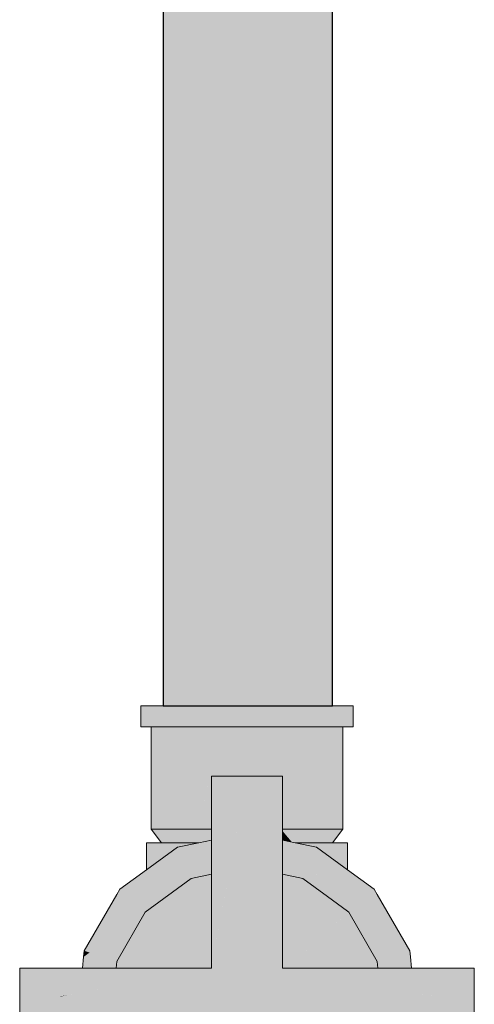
# Model space of a CAD drawing. Header units: millimetres. Extents: x -16331 to -10174, y -4135 to -3584.
# Tile 103 of 256: x -10359.189 to -10358.923, y -4010.392 to -4009.817. Entities that reach past the tile are written whole.
import ezdxf

# ---------------------------------------------------------------- set-up
doc = ezdxf.new("R2010")
doc.units = ezdxf.units.MM
doc.layers.add('AF-Condutos', color=4, linetype='Continuous')
doc.layers.add('AF-Registro', color=253, linetype='Continuous', lineweight=18)

msp = doc.modelspace()

# ---------------------------------------------------------------- hatches: boundary and pattern name
at = {"layer": 'AF-Condutos', "linetype": 'Continuous'}
for points in [[(-10359.09757, -4008.99175), (-10359.10484, -4010.21775), (-10359.09639, -4010.21775), (-10359.0831, -4008.99175), (-10359.09639, -4008.99175), (-10359.09694, -4008.99175)], [(-10359.10484, -4010.21775), (-10359.09757, -4008.99175), (-10359.10484, -4008.99175)], [(-10359.0831, -4008.99175), (-10359.09639, -4010.21775), (-10359.08094, -4010.21775), (-10359.06116, -4010.21775), (-10359.04049, -4010.21775), (-10359.02501, -4008.99175), (-10359.04049, -4008.99175), (-10359.04183, -4008.99175), (-10359.04339, -4008.99175), (-10359.06116, -4008.99175), (-10359.06244, -4008.99175), (-10359.06394, -4008.99175), (-10359.08094, -4008.99175), (-10359.08194, -4008.99175)], [(-10359.02365, -4008.99175), (-10359.02501, -4008.99175), (-10359.04049, -4010.21775), (-10359.02248, -4010.21775)], [(-10359.01105, -4008.99175), (-10359.01197, -4008.99175), (-10359.02248, -4008.99175), (-10359.02322, -4008.99175), (-10359.02365, -4008.99175), (-10359.02248, -4010.21775), (-10359.01026, -4010.21775)], [(-10359.01026, -4010.21775), (-10359.01067, -4008.99175), (-10359.01105, -4008.99175)], [(-10359.00622, -4008.99175), (-10359.00654, -4008.99175), (-10359.01026, -4008.99175), (-10359.01067, -4008.99175), (-10359.01026, -4010.21775), (-10359.00594, -4010.21775)], [(-10359.00594, -4010.21775), (-10359.00607, -4008.99175), (-10359.00622, -4008.99175)], [(-10359.00594, -4010.21775), (-10359.00594, -4008.99175), (-10359.00607, -4008.99175)]]:
    msp.add_hatch(color=151, dxfattribs=at).paths.add_polyline_path(points)
at = {"layer": 'AF-Registro', "linetype": 'Continuous'}
for points in [[(-10359.11794, -4010.23003), (-10359.11582, -4010.23003), (-10359.10963, -4010.21775), (-10359.11582, -4010.21775), (-10359.11794, -4010.21775)], [(-10359.11265, -4010.22375), (-10359.11582, -4010.23003), (-10359.11194, -4010.23003), (-10359.10963, -4010.23003), (-10359.09978, -4010.23003), (-10359.09978, -4010.22375), (-10359.10459, -4010.22375), (-10359.10963, -4010.22375), (-10359.11076, -4010.22375), (-10359.11194, -4010.22375), (-10359.11076, -4010.22375), (-10359.10963, -4010.22375), (-10359.10459, -4010.22375), (-10359.09978, -4010.22375), (-10359.09978, -4010.21775), (-10359.10963, -4010.21775), (-10359.11194, -4010.22232)], [(-10359.01209, -4010.21775), (-10359.01837, -4010.22375), (-10359.01209, -4010.21775), (-10359.02494, -4010.21775), (-10359.03989, -4010.21775), (-10359.05594, -4010.21775), (-10359.03989, -4010.22375), (-10359.03224, -4010.22375), (-10359.02494, -4010.22375), (-10359.03224, -4010.22375), (-10359.03989, -4010.22375), (-10359.05594, -4010.21775), (-10359.07198, -4010.21775), (-10359.08694, -4010.21775), (-10359.09978, -4010.21775), (-10359.09978, -4010.22375), (-10359.09321, -4010.22375), (-10359.08694, -4010.22375), (-10359.07928, -4010.22375), (-10359.07198, -4010.22375), (-10359.06377, -4010.22375), (-10359.05594, -4010.22375), (-10359.0481, -4010.22375), (-10359.05594, -4010.22375), (-10359.06377, -4010.22375), (-10359.07198, -4010.22375), (-10359.07928, -4010.22375), (-10359.08694, -4010.22375), (-10359.09321, -4010.22375), (-10359.09978, -4010.22375), (-10359.09978, -4010.23003), (-10359.08694, -4010.23003), (-10359.07198, -4010.23003), (-10359.05594, -4010.23003), (-10359.03989, -4010.23003), (-10359.02494, -4010.23003), (-10359.01209, -4010.23003), (-10359.01209, -4010.22375)], [(-10358.99605, -4010.21775), (-10358.99994, -4010.21775), (-10359.00224, -4010.21775), (-10359.01209, -4010.21775), (-10359.01209, -4010.22375), (-10359.00705, -4010.22375), (-10359.00224, -4010.22375), (-10359.00106, -4010.22375), (-10358.99994, -4010.22375), (-10359.00106, -4010.22375), (-10359.00224, -4010.22375), (-10359.00705, -4010.22375), (-10359.01209, -4010.22375), (-10359.01209, -4010.23003), (-10359.00224, -4010.23003), (-10358.99994, -4010.22546), (-10358.99907, -4010.22375), (-10358.99994, -4010.22546), (-10359.00224, -4010.23003), (-10358.99994, -4010.23003), (-10358.99795, -4010.22375), (-10358.99994, -4010.23003), (-10358.99605, -4010.23003), (-10358.99605, -4010.22375)], [(-10358.99605, -4010.23003), (-10358.99394, -4010.23003), (-10358.99394, -4010.21775), (-10358.99605, -4010.21775)], [(-10359.11194, -4010.23003), (-10359.11194, -4010.28975), (-10359.11003, -4010.28975), (-10359.10443, -4010.28975), (-10359.1095, -4010.23003), (-10359.11003, -4010.23003), (-10359.11175, -4010.23003)], [(-10359.10443, -4010.28975), (-10359.10443, -4010.23003), (-10359.1095, -4010.23003)], [(-10359.10443, -4010.28975), (-10359.09553, -4010.28975), (-10359.08394, -4010.28975), (-10359.07172, -4010.23003), (-10359.08394, -4010.23003), (-10359.08504, -4010.23003), (-10359.09553, -4010.23003), (-10359.09638, -4010.23003), (-10359.10443, -4010.23003)], [(-10359.07674, -4010.26279), (-10359.07674, -4010.25895), (-10359.07109, -4010.25895), (-10359.07172, -4010.23003), (-10359.07674, -4010.25456), (-10359.07763, -4010.25895), (-10359.08394, -4010.28975), (-10359.07674, -4010.28975)], [(-10359.07109, -4010.25895), (-10359.07043, -4010.25895), (-10359.06367, -4010.25895), (-10359.05665, -4010.25895), (-10359.05594, -4010.25895), (-10359.04917, -4010.25895), (-10359.04216, -4010.25895), (-10359.04282, -4010.23003), (-10359.05594, -4010.23003), (-10359.05732, -4010.23003), (-10359.07043, -4010.23003), (-10359.07172, -4010.23003)], [(-10359.03819, -4010.25895), (-10359.03514, -4010.23003), (-10359.04144, -4010.23003), (-10359.04282, -4010.23003), (-10359.04216, -4010.25895), (-10359.04144, -4010.25895)], [(-10359.03514, -4010.25893), (-10359.03514, -4010.28975), (-10359.02922, -4010.23003), (-10359.03514, -4010.23003), (-10359.04144, -4010.28975)], [(-10359.02794, -4010.28975), (-10359.02794, -4010.25895), (-10359.02794, -4010.23003), (-10359.02922, -4010.23003), (-10359.03209, -4010.25895), (-10359.0286, -4010.25895), (-10359.03209, -4010.25895), (-10359.03514, -4010.28975)], [(-10359.00691, -4010.23003), (-10359.00744, -4010.23003), (-10359.01549, -4010.23003), (-10359.01634, -4010.23003), (-10359.02683, -4010.23003), (-10359.02794, -4010.23003), (-10359.02794, -4010.28975), (-10359.01634, -4010.28975), (-10359.00744, -4010.28975), (-10359.00185, -4010.28975)], [(-10358.99994, -4010.28975), (-10358.99994, -4010.23003), (-10359.00166, -4010.23003), (-10359.00185, -4010.23003), (-10359.00691, -4010.23003), (-10359.00185, -4010.28975)], [(-10359.04658, -4010.49375), (-10359.04955, -4010.48575), (-10359.052, -4010.47916), (-10359.055, -4010.47782), (-10359.052, -4010.47916), (-10359.06423, -4010.44623), (-10359.0449, -4010.47249), (-10359.03514, -4010.48575), (-10359.04312, -4010.4717), (-10359.03514, -4010.48575), (-10359.03514, -4010.46815), (-10359.0576, -4010.44623), (-10359.03514, -4010.46815), (-10359.03514, -4010.44623), (-10359.03514, -4010.41255), (-10358.98042, -4010.41255), (-10358.96937, -4010.41255), (-10358.95985, -4010.41255), (-10358.9554, -4010.41255), (-10358.94304, -4010.41255), (-10358.92314, -4010.41255), (-10358.92314, -4010.39175), (-10358.92415, -4010.39156), (-10358.94115, -4010.39493), (-10358.95501, -4010.39767), (-10358.94107, -4010.39508), (-10358.92455, -4010.39201), (-10358.95565, -4010.41011), (-10358.95648, -4010.4022), (-10358.95711, -4010.39893), (-10358.97713, -4010.40242), (-10358.95711, -4010.39893), (-10358.95648, -4010.4022), (-10358.95565, -4010.41011), (-10358.92455, -4010.39201), (-10358.95501, -4010.39767), (-10358.94115, -4010.39493), (-10358.92415, -4010.39156), (-10358.94123, -4010.39479), (-10358.92415, -4010.39156), (-10358.94537, -4010.38762), (-10358.95492, -4010.39738), (-10358.95603, -4010.39774), (-10358.95692, -4010.39803), (-10358.95616, -4010.39789), (-10358.95686, -4010.39865), (-10358.95616, -4010.39789), (-10358.95692, -4010.39803), (-10358.9769, -4010.40174), (-10358.97683, -4010.40153), (-10358.9769, -4010.40174), (-10358.97622, -4010.4016), (-10358.96157, -4010.39869), (-10358.95695, -4010.39777), (-10358.9616, -4010.39865), (-10358.97624, -4010.40141), (-10358.9616, -4010.39865), (-10358.96469, -4010.39329), (-10358.9616, -4010.39865), (-10358.95695, -4010.39777), (-10358.95792, -4010.38854), (-10358.96473, -4010.39322), (-10358.97627, -4010.40114), (-10358.97637, -4010.40011), (-10358.97627, -4010.40114), (-10358.96473, -4010.39322), (-10358.95792, -4010.38854), (-10358.96598, -4010.39105), (-10358.97427, -4010.39362), (-10358.97697, -4010.39446), (-10358.97427, -4010.39362), (-10358.96598, -4010.39105), (-10358.96677, -4010.38969), (-10358.96746, -4010.38849), (-10358.97067, -4010.38292), (-10358.97327, -4010.39056), (-10358.97067, -4010.38292), (-10358.97078, -4010.3829), (-10358.97833, -4010.3815), (-10358.97784, -4010.38615), (-10358.97723, -4010.39197), (-10358.97784, -4010.38615), (-10358.97833, -4010.3815), (-10358.97067, -4010.38292), (-10358.97318, -4010.37858), (-10358.97067, -4010.38292), (-10358.96746, -4010.38849), (-10358.96677, -4010.38969), (-10358.96598, -4010.39105), (-10358.95792, -4010.38854), (-10358.95695, -4010.39777), (-10358.96157, -4010.39869), (-10358.97622, -4010.40161), (-10358.96147, -4010.39887), (-10358.95692, -4010.39803), (-10358.95603, -4010.39774), (-10358.95588, -4010.39756), (-10358.95603, -4010.39774), (-10358.95492, -4010.39738), (-10358.95447, -4010.396), (-10358.95492, -4010.39738), (-10358.94537, -4010.38762), (-10358.9467, -4010.38738), (-10358.95138, -4010.38651), (-10358.95827, -4010.38523), (-10358.94537, -4010.38762), (-10358.93706, -4010.38139), (-10358.94128, -4010.37832), (-10358.94894, -4010.38144), (-10358.94128, -4010.37832), (-10358.93706, -4010.38139), (-10358.92314, -4010.37095), (-10358.95143, -4010.37095), (-10358.955, -4010.37095), (-10358.95977, -4010.37095), (-10358.97759, -4010.37095), (-10358.97944, -4010.37095), (-10359.03514, -4010.37095), (-10359.03514, -4010.3292), (-10359.04174, -4010.31477), (-10359.03514, -4010.3292), (-10359.03514, -4010.31617), (-10359.04134, -4010.31485), (-10359.03514, -4010.31617), (-10359.03514, -4010.31014), (-10359.04715, -4010.30141), (-10359.03514, -4010.31014), (-10359.03514, -4010.29775), (-10359.03514, -4010.29617), (-10359.03514, -4010.28975), (-10359.04016, -4010.28231), (-10359.04549, -4010.27843), (-10359.03943, -4010.28975), (-10359.03609, -4010.29597), (-10359.0401, -4010.29512), (-10359.03609, -4010.29597), (-10359.03943, -4010.28975), (-10359.04549, -4010.27843), (-10359.04016, -4010.28231), (-10359.03514, -4010.28975), (-10359.03514, -4010.28596), (-10359.03514, -4010.25895), (-10359.05594, -4010.25895), (-10359.05338, -4010.2727), (-10359.05399, -4010.26943), (-10359.05594, -4010.27084), (-10359.05399, -4010.26943), (-10359.05594, -4010.25895), (-10359.05788, -4010.26943), (-10359.05705, -4010.27165), (-10359.05788, -4010.26943), (-10359.05849, -4010.2727), (-10359.05594, -4010.25895), (-10359.07674, -4010.25895), (-10359.07674, -4010.28595), (-10359.06919, -4010.28047), (-10359.06698, -4010.27887), (-10359.06919, -4010.28047), (-10359.07674, -4010.28595), (-10359.07674, -4010.28975), (-10359.07674, -4010.29617), (-10359.06872, -4010.29447), (-10359.0646, -4010.29359), (-10359.06595, -4010.28975), (-10359.0646, -4010.29359), (-10359.06872, -4010.29447), (-10359.07674, -4010.29617), (-10359.07674, -4010.29775), (-10359.07674, -4010.31014), (-10359.07674, -4010.31617), (-10359.07674, -4010.37095), (-10359.06615, -4010.31392), (-10359.06368, -4010.30065), (-10359.06314, -4010.29775), (-10359.06228, -4010.2931), (-10359.06166, -4010.28975), (-10359.05008, -4010.2905), (-10359.05022, -4010.28975), (-10359.0496, -4010.2931), (-10359.04873, -4010.29775), (-10359.04819, -4010.30065), (-10359.04573, -4010.31392), (-10359.0465, -4010.30974), (-10359.04733, -4010.30992), (-10359.0465, -4010.30974), (-10359.04819, -4010.30065), (-10359.04873, -4010.29775), (-10359.05219, -4010.29775), (-10359.04852, -4010.31017), (-10359.05219, -4010.29775), (-10359.04873, -4010.29775), (-10359.0496, -4010.2931), (-10359.05003, -4010.29074), (-10359.05008, -4010.2905), (-10359.05509, -4010.29157), (-10359.05227, -4010.29236), (-10359.05509, -4010.29157), (-10359.05594, -4010.29175), (-10359.05245, -4010.29249), (-10359.05278, -4010.29273), (-10359.05465, -4010.29409), (-10359.05494, -4010.2943), (-10359.05465, -4010.29409), (-10359.05278, -4010.29273), (-10359.05245, -4010.29249), (-10359.05594, -4010.29175), (-10359.05779, -4010.29214), (-10359.05855, -4010.2923), (-10359.05584, -4010.29496), (-10359.05855, -4010.2923), (-10359.05779, -4010.29214), (-10359.05594, -4010.29175), (-10359.05509, -4010.29157), (-10359.05972, -4010.29094), (-10359.05509, -4010.29157), (-10359.05008, -4010.2905), (-10359.06166, -4010.28975), (-10359.0618, -4010.2905), (-10359.05943, -4010.29249), (-10359.05594, -4010.29503), (-10359.05529, -4010.2955), (-10359.05594, -4010.29503), (-10359.05617, -4010.29519), (-10359.05743, -4010.29611), (-10359.05969, -4010.29775), (-10359.05743, -4010.29611), (-10359.05617, -4010.29519), (-10359.05594, -4010.29503), (-10359.05943, -4010.29249), (-10359.0618, -4010.2905), (-10359.06184, -4010.29074), (-10359.06228, -4010.2931), (-10359.06314, -4010.29775), (-10359.06204, -4010.29946), (-10359.06314, -4010.29775), (-10359.06368, -4010.30065), (-10359.05434, -4010.31141), (-10359.05055, -4010.3106), (-10359.05434, -4010.31141), (-10359.04752, -4010.31354), (-10359.04289, -4010.3292), (-10359.04752, -4010.31354), (-10359.05434, -4010.31141), (-10359.05448, -4010.31144), (-10359.05384, -4010.3122), (-10359.05448, -4010.31144), (-10359.05564, -4010.31169), (-10359.05554, -4010.31183), (-10359.05564, -4010.31169), (-10359.05594, -4010.31175), (-10359.06165, -4010.31296), (-10359.05594, -4010.31175), (-10359.05564, -4010.31169), (-10359.05448, -4010.31144), (-10359.05434, -4010.31141), (-10359.06368, -4010.30065), (-10359.06537, -4010.30974), (-10359.06615, -4010.31392), (-10359.06898, -4010.3292), (-10359.07674, -4010.37095), (-10359.13243, -4010.37095), (-10359.13429, -4010.37095), (-10359.13547, -4010.373), (-10359.13429, -4010.37095), (-10359.1521, -4010.37095), (-10359.15688, -4010.37095), (-10359.1592, -4010.37498), (-10359.15688, -4010.37095), (-10359.16044, -4010.37095), (-10359.18874, -4010.37095), (-10359.18874, -4010.39151), (-10359.18874, -4010.39175), (-10359.1665, -4010.38762), (-10359.1536, -4010.38523), (-10359.15364, -4010.3856), (-10359.1412, -4010.38292), (-10359.13354, -4010.3815), (-10359.14109, -4010.3829), (-10359.1414, -4010.38327), (-10359.14184, -4010.38403), (-10359.141, -4010.38319), (-10359.13357, -4010.38178), (-10359.13446, -4010.3902), (-10359.13454, -4010.39096), (-10359.13446, -4010.3902), (-10359.13357, -4010.38178), (-10359.141, -4010.38319), (-10359.14801, -4010.39472), (-10359.1383, -4010.39148), (-10359.13807, -4010.39218), (-10359.1383, -4010.39148), (-10359.14844, -4010.39547), (-10359.14866, -4010.39585), (-10359.15021, -4010.39853), (-10359.1355, -4010.40011), (-10359.15021, -4010.39853), (-10359.14866, -4010.39585), (-10359.14844, -4010.39547), (-10359.15495, -4010.39803), (-10359.15041, -4010.39887), (-10359.13566, -4010.40161), (-10359.13497, -4010.40174), (-10359.15495, -4010.39803), (-10359.14844, -4010.39547), (-10359.1383, -4010.39148), (-10359.14801, -4010.39472), (-10359.141, -4010.38319), (-10359.14184, -4010.38403), (-10359.1414, -4010.38327), (-10359.15484, -4010.397), (-10359.1414, -4010.38327), (-10359.1412, -4010.38293), (-10359.15364, -4010.3856), (-10359.1536, -4010.38523), (-10359.16049, -4010.38651), (-10359.16494, -4010.38764), (-10359.16485, -4010.38773), (-10359.16037, -4010.38688), (-10359.15664, -4010.39685), (-10359.15613, -4010.39743), (-10359.15572, -4010.39788), (-10359.15502, -4010.39866), (-10359.15572, -4010.39788), (-10359.15613, -4010.39743), (-10359.15664, -4010.39685), (-10359.16037, -4010.38688), (-10359.16485, -4010.38773), (-10359.16345, -4010.3893), (-10359.1574, -4010.39601), (-10359.16345, -4010.3893), (-10359.16485, -4010.38773), (-10359.16494, -4010.38764), (-10359.16678, -4010.3881), (-10359.16494, -4010.38764), (-10359.16511, -4010.38745), (-10359.16049, -4010.38651), (-10359.16518, -4010.38738), (-10359.1665, -4010.38762), (-10359.18773, -4010.39156), (-10359.18732, -4010.39201), (-10359.16658, -4010.38776), (-10359.18732, -4010.39201), (-10359.17081, -4010.39508), (-10359.15686, -4010.39767), (-10359.18732, -4010.39201), (-10359.18773, -4010.39156), (-10359.18874, -4010.39175), (-10359.18874, -4010.41255), (-10359.16883, -4010.41255), (-10359.15539, -4010.4022), (-10359.15135, -4010.40273), (-10359.15539, -4010.4022), (-10359.16883, -4010.41255), (-10359.15648, -4010.41255), (-10359.15203, -4010.41255), (-10359.14251, -4010.41255), (-10359.1339, -4010.40503), (-10359.14251, -4010.41255), (-10359.13146, -4010.41255), (-10359.07674, -4010.41255), (-10359.07674, -4010.44623), (-10359.07674, -4010.46815), (-10359.07674, -4010.48575)], [(-10359.11194, -4010.28975), (-10359.10594, -4010.29775), (-10359.10228, -4010.29775), (-10359.09861, -4010.29775), (-10359.09495, -4010.29775), (-10359.09129, -4010.29775), (-10359.08415, -4010.29775), (-10359.08259, -4010.29741), (-10359.08208, -4010.29731), (-10359.07674, -4010.29617), (-10359.07674, -4010.29094), (-10359.07674, -4010.28975), (-10359.08563, -4010.28975), (-10359.09553, -4010.28975), (-10359.10061, -4010.28975), (-10359.10568, -4010.28975)], [(-10359.00404, -4010.28975), (-10359.00814, -4010.28975), (-10359.01224, -4010.28975), (-10359.01634, -4010.28975), (-10359.02624, -4010.28975), (-10359.03514, -4010.28975), (-10359.03514, -4010.29087), (-10359.03514, -4010.29094), (-10359.02979, -4010.29731), (-10359.02929, -4010.29741), (-10359.02772, -4010.29775), (-10359.02058, -4010.29775), (-10359.01692, -4010.29775), (-10359.01326, -4010.29775), (-10359.00873, -4010.29775), (-10359.00594, -4010.29775), (-10358.99994, -4010.28975)], [(-10359.02979, -4010.29731), (-10359.03514, -4010.29094), (-10359.03514, -4010.29617)], [(-10359.13202, -4010.36703), (-10359.11539, -4010.33822), (-10359.11473, -4010.33881), (-10359.11473, -4010.33708), (-10359.11473, -4010.33774), (-10359.11396, -4010.33718), (-10359.10751, -4010.3325), (-10359.08848, -4010.31867), (-10359.09528, -4010.30339), (-10359.11026, -4010.32934), (-10359.11188, -4010.32364), (-10359.11473, -4010.32425), (-10359.12755, -4010.32697), (-10359.12782, -4010.32703), (-10359.12755, -4010.32697), (-10359.11473, -4010.32425), (-10359.11188, -4010.32364), (-10359.11026, -4010.32934), (-10359.10628, -4010.32245), (-10359.09528, -4010.30339), (-10359.09661, -4010.30039), (-10359.10709, -4010.32262), (-10359.10761, -4010.32273), (-10359.10709, -4010.32262), (-10359.09777, -4010.30286), (-10359.09661, -4010.30039), (-10359.0995, -4010.30249), (-10359.11473, -4010.31356), (-10359.13025, -4010.32484), (-10359.13203, -4010.32792), (-10359.15104, -4010.36085)], [(-10359.11473, -4010.30425), (-10359.11473, -4010.31356), (-10359.09661, -4010.30039), (-10359.08416, -4010.29775), (-10359.09297, -4010.29775), (-10359.11473, -4010.29775)], [(-10359.07674, -4010.31617), (-10359.07674, -4010.31063), (-10359.07674, -4010.3095), (-10359.07674, -4010.30733), (-10359.07674, -4010.30602), (-10359.07674, -4010.30143), (-10359.07674, -4010.29775), (-10359.07674, -4010.29617), (-10359.08415, -4010.29775), (-10359.08159, -4010.3063), (-10359.08415, -4010.29775), (-10359.09661, -4010.30039), (-10359.09528, -4010.30339), (-10359.09416, -4010.30363), (-10359.09528, -4010.30339), (-10359.08388, -4010.31769), (-10359.08352, -4010.31761), (-10359.07851, -4010.31655)], [(-10358.96074, -4010.36419), (-10358.96083, -4010.36085), (-10358.97984, -4010.32793), (-10358.98162, -4010.32484), (-10358.98018, -4010.32785), (-10358.98162, -4010.32484), (-10358.99714, -4010.31356), (-10359.01238, -4010.30249), (-10359.01526, -4010.30039), (-10359.01303, -4010.30263), (-10359.01526, -4010.30039), (-10359.02772, -4010.29775), (-10359.03514, -4010.29617), (-10359.03514, -4010.29775), (-10359.03514, -4010.2991), (-10359.03514, -4010.30073), (-10359.03514, -4010.30733), (-10359.03514, -4010.31112), (-10359.03514, -4010.31382), (-10359.03514, -4010.31617), (-10359.0234, -4010.31867), (-10359.0166, -4010.30339), (-10359.0234, -4010.31867), (-10359.01508, -4010.32471), (-10359.01524, -4010.3031), (-10359.01435, -4010.30291), (-10359.01524, -4010.3031), (-10359.01511, -4010.32043), (-10359.01508, -4010.32471), (-10359.00741, -4010.32206), (-10358.99714, -4010.31852), (-10359.00741, -4010.32206), (-10359.01508, -4010.32471), (-10359.0089, -4010.3292), (-10359.00225, -4010.32316), (-10359.0089, -4010.3292), (-10359.00191, -4010.33428), (-10358.99714, -4010.3292), (-10358.99714, -4010.32425), (-10358.98988, -4010.32579), (-10358.99714, -4010.32425), (-10358.99714, -4010.3292), (-10359.00191, -4010.33428), (-10358.99714, -4010.33774), (-10358.99648, -4010.33822), (-10358.98647, -4010.3292), (-10358.98406, -4010.32703), (-10358.99648, -4010.33822), (-10358.97985, -4010.36703), (-10358.98151, -4010.32757), (-10358.98058, -4010.34978), (-10358.97985, -4010.36703), (-10358.96394, -4010.36186), (-10358.9669, -4010.37095), (-10358.96483, -4010.37095), (-10358.96184, -4010.36339), (-10358.96143, -4010.37095), (-10358.96056, -4010.37095), (-10358.95998, -4010.37095)], [(-10358.99714, -4010.29925), (-10358.99714, -4010.29775), (-10359.01891, -4010.29775), (-10359.02772, -4010.29775), (-10359.02067, -4010.29925), (-10359.01526, -4010.30039), (-10359.00812, -4010.30159), (-10359.00181, -4010.30024), (-10359.00812, -4010.30159), (-10359.01526, -4010.30039), (-10359.01238, -4010.30249), (-10359.00889, -4010.30175), (-10359.01238, -4010.30249), (-10359.00584, -4010.3024), (-10359.01238, -4010.30249), (-10359.00968, -4010.30445), (-10358.99714, -4010.31356), (-10358.99714, -4010.30425)], [(-10359.09528, -4010.30339), (-10359.08848, -4010.31867), (-10359.08388, -4010.31769)], [(-10359.08379, -4010.3292), (-10359.07674, -4010.34504), (-10359.07674, -4010.3292), (-10359.07674, -4010.32247), (-10359.07674, -4010.31617), (-10359.08848, -4010.31867)], [(-10359.03514, -4010.37095), (-10359.03317, -4010.37095), (-10359.03284, -4010.37095), (-10358.99714, -4010.33881), (-10358.99648, -4010.33822), (-10358.99714, -4010.33803), (-10358.99648, -4010.33822), (-10358.99714, -4010.33774), (-10359.0089, -4010.3292), (-10359.0234, -4010.31867), (-10359.02809, -4010.3292), (-10359.0234, -4010.31867), (-10359.03514, -4010.31617), (-10359.03514, -4010.32479), (-10359.03514, -4010.3292), (-10359.03514, -4010.34503)], [(-10359.11995, -4010.37095), (-10359.07904, -4010.37095), (-10359.07674, -4010.37095), (-10359.07674, -4010.36343), (-10359.07674, -4010.34504), (-10359.08848, -4010.31867), (-10359.11539, -4010.33822), (-10359.13202, -4010.36703), (-10359.13243, -4010.37095)], [(-10358.97985, -4010.36703), (-10358.99648, -4010.33822), (-10359.03284, -4010.37095), (-10358.99192, -4010.37095), (-10358.97944, -4010.37095)], [(-10359.13202, -4010.36703), (-10359.14793, -4010.36186), (-10359.15142, -4010.3644), (-10359.1521, -4010.37095), (-10359.13463, -4010.37095), (-10359.13243, -4010.37095)], [(-10359.15104, -4010.36085), (-10359.15142, -4010.3644), (-10359.14793, -4010.36186)], [(-10358.97944, -4010.37095), (-10358.9669, -4010.37095), (-10358.96394, -4010.36186), (-10358.97985, -4010.36703)], [(-10358.96184, -4010.36339), (-10358.96483, -4010.37095), (-10358.96143, -4010.37095)], [(-10358.95998, -4010.37095), (-10358.95977, -4010.37095), (-10358.96046, -4010.36439), (-10358.96083, -4010.36085), (-10358.96074, -4010.36419)], [(-10359.13463, -4010.37095), (-10359.15539, -4010.4022), (-10359.1355, -4010.40011)], [(-10358.92314, -4010.39151), (-10358.92314, -4010.37095), (-10358.93706, -4010.38139), (-10358.94537, -4010.38762), (-10358.92314, -4010.39175)], [(-10359.16049, -4010.38651), (-10359.16511, -4010.38745), (-10359.16494, -4010.38764)], [(-10359.1412, -4010.38293), (-10359.1414, -4010.38327), (-10359.14109, -4010.3829)]]:
    msp.add_hatch(color=254, dxfattribs=at).paths.add_polyline_path(points)

# ---------------------------------------------------------------- linework, layer by layer
at = {"layer": 'AF-Condutos'}
for p, q in [((-10359.10484, -4008.99175), (-10359.10484, -4010.21775)), ((-10359.00594, -4010.21775), (-10359.00594, -4008.99175)), ((-10359.10484, -4010.21775), (-10359.09639, -4010.21775)), ((-10359.09639, -4010.21775), (-10359.08094, -4010.21775)), ((-10359.08094, -4010.21775), (-10359.06116, -4010.21775)), ((-10359.06116, -4010.21775), (-10359.04049, -4010.21775)), ((-10359.04049, -4010.21775), (-10359.02248, -4010.21775)), ((-10359.02248, -4010.21775), (-10359.01026, -4010.21775)), ((-10359.01026, -4010.21775), (-10359.00594, -4010.21775))]:
    msp.add_line(p, q, dxfattribs=at)
at = {"layer": 'AF-Registro'}
for p, q in [((-10359.11794, -4010.21775), (-10359.11794, -4010.23003)), ((-10359.11582, -4010.21775), (-10359.11794, -4010.21775)), ((-10359.10963, -4010.21775), (-10359.11582, -4010.21775)), ((-10359.09978, -4010.21775), (-10359.10963, -4010.21775)), ((-10359.08694, -4010.21775), (-10359.09978, -4010.21775)), ((-10359.07198, -4010.21775), (-10359.08694, -4010.21775)), ((-10359.05594, -4010.21775), (-10359.07198, -4010.21775)), ((-10359.03989, -4010.21775), (-10359.05594, -4010.21775)), ((-10359.02494, -4010.21775), (-10359.03989, -4010.21775)), ((-10359.01209, -4010.21775), (-10359.02494, -4010.21775)), ((-10359.00224, -4010.21775), (-10359.01209, -4010.21775)), ((-10358.99994, -4010.21775), (-10359.00224, -4010.21775)), ((-10358.99605, -4010.21775), (-10358.99994, -4010.21775)), ((-10358.99394, -4010.21775), (-10358.99605, -4010.21775)), ((-10358.99394, -4010.23003), (-10358.99394, -4010.21775)), ((-10359.11794, -4010.23003), (-10359.11582, -4010.23003)), ((-10359.11582, -4010.23003), (-10359.11194, -4010.23003)), ((-10359.11194, -4010.23003), (-10359.10963, -4010.23003)), ((-10359.11194, -4010.23003), (-10359.11194, -4010.28975)), ((-10359.10963, -4010.23003), (-10359.09978, -4010.23003)), ((-10359.09978, -4010.23003), (-10359.08694, -4010.23003)), ((-10359.08694, -4010.23003), (-10359.07198, -4010.23003)), ((-10359.07198, -4010.23003), (-10359.05594, -4010.23003)), ((-10359.05594, -4010.23003), (-10359.03989, -4010.23003)), ((-10359.03989, -4010.23003), (-10359.02494, -4010.23003)), ((-10359.02494, -4010.23003), (-10359.01209, -4010.23003)), ((-10359.01209, -4010.23003), (-10359.00224, -4010.23003)), ((-10359.00224, -4010.23003), (-10358.99994, -4010.23003)), ((-10358.99994, -4010.23003), (-10358.99605, -4010.23003)), ((-10358.99994, -4010.28975), (-10358.99994, -4010.23003)), ((-10358.99605, -4010.23003), (-10358.99394, -4010.23003)), ((-10359.07674, -4010.25895), (-10359.07674, -4010.28595)), ((-10359.05594, -4010.25895), (-10359.07674, -4010.25895)), ((-10359.03514, -4010.25895), (-10359.05594, -4010.25895)), ((-10359.03514, -4010.28596), (-10359.03514, -4010.25895)), ((-10359.07674, -4010.28595), (-10359.07674, -4010.28975)), ((-10359.03514, -4010.28975), (-10359.03514, -4010.28596)), ((-10359.11194, -4010.28975), (-10359.11003, -4010.28975)), ((-10359.10568, -4010.28975), (-10359.11194, -4010.28975)), ((-10359.11194, -4010.28975), (-10359.10594, -4010.29775)), ((-10359.11003, -4010.28975), (-10359.10443, -4010.28975)), ((-10359.10061, -4010.28975), (-10359.10568, -4010.28975)), ((-10359.10443, -4010.28975), (-10359.09553, -4010.28975)), ((-10359.09553, -4010.28975), (-10359.10061, -4010.28975)), ((-10359.09553, -4010.28975), (-10359.08394, -4010.28975)), ((-10359.08563, -4010.28975), (-10359.09553, -4010.28975)), ((-10359.07674, -4010.28975), (-10359.08563, -4010.28975)), ((-10359.08394, -4010.28975), (-10359.07674, -4010.28975)), ((-10359.07674, -4010.28975), (-10359.07674, -4010.29617)), ((-10359.03514, -4010.29617), (-10359.03514, -4010.28975)), ((-10359.03514, -4010.28975), (-10359.02794, -4010.28975)), ((-10359.02624, -4010.28975), (-10359.03514, -4010.28975)), ((-10359.02794, -4010.28975), (-10359.01634, -4010.28975)), ((-10359.01634, -4010.28975), (-10359.02624, -4010.28975)), ((-10359.01634, -4010.28975), (-10359.00744, -4010.28975)), ((-10359.01224, -4010.28975), (-10359.01634, -4010.28975)), ((-10359.00814, -4010.28975), (-10359.01224, -4010.28975)), ((-10359.00404, -4010.28975), (-10359.00814, -4010.28975)), ((-10359.00744, -4010.28975), (-10359.00185, -4010.28975)), ((-10359.00594, -4010.29775), (-10358.99994, -4010.28975)), ((-10358.99994, -4010.28975), (-10359.00404, -4010.28975)), ((-10359.00185, -4010.28975), (-10358.99994, -4010.28975)), ((-10359.09297, -4010.29775), (-10359.11473, -4010.29775)), ((-10359.11473, -4010.29775), (-10359.11473, -4010.30425)), ((-10359.10594, -4010.29775), (-10359.10228, -4010.29775)), ((-10359.10228, -4010.29775), (-10359.09861, -4010.29775)), ((-10359.09661, -4010.30039), (-10359.0995, -4010.30249)), ((-10359.09861, -4010.29775), (-10359.09495, -4010.29775)), ((-10359.08415, -4010.29775), (-10359.09661, -4010.30039)), ((-10359.09495, -4010.29775), (-10359.09129, -4010.29775)), ((-10359.08416, -4010.29775), (-10359.09297, -4010.29775)), ((-10359.09129, -4010.29775), (-10359.08415, -4010.29775)), ((-10359.07674, -4010.29617), (-10359.08415, -4010.29775)), ((-10359.07674, -4010.29617), (-10359.07674, -4010.29775)), ((-10359.07674, -4010.29775), (-10359.07674, -4010.31014)), ((-10359.03514, -4010.29775), (-10359.03514, -4010.29617)), ((-10359.02772, -4010.29775), (-10359.03514, -4010.29617)), ((-10359.03514, -4010.31014), (-10359.03514, -4010.29775)), ((-10359.01526, -4010.30039), (-10359.02772, -4010.29775)), ((-10359.01891, -4010.29775), (-10359.02772, -4010.29775)), ((-10359.02772, -4010.29775), (-10359.02058, -4010.29775)), ((-10359.02058, -4010.29775), (-10359.01692, -4010.29775)), ((-10358.99714, -4010.29775), (-10359.01891, -4010.29775)), ((-10359.01692, -4010.29775), (-10359.01326, -4010.29775)), ((-10359.01238, -4010.30249), (-10359.01526, -4010.30039)), ((-10359.01326, -4010.29775), (-10359.00873, -4010.29775)), ((-10359.00873, -4010.29775), (-10359.00594, -4010.29775)), ((-10358.99714, -4010.29925), (-10358.99714, -4010.29775)), ((-10358.99714, -4010.30425), (-10358.99714, -4010.29925)), ((-10359.0995, -4010.30249), (-10359.11473, -4010.31356)), ((-10359.11473, -4010.30425), (-10359.11473, -4010.31356)), ((-10358.99714, -4010.31356), (-10359.01238, -4010.30249)), ((-10358.99714, -4010.31356), (-10358.99714, -4010.30425)), ((-10359.07674, -4010.31014), (-10359.07674, -4010.31617)), ((-10359.03514, -4010.31617), (-10359.03514, -4010.31014)), ((-10359.11473, -4010.31356), (-10359.13025, -4010.32484)), ((-10359.07674, -4010.31617), (-10359.08848, -4010.31867)), ((-10359.07674, -4010.31617), (-10359.07674, -4010.37095)), ((-10359.03514, -4010.3292), (-10359.03514, -4010.31617)), ((-10359.0234, -4010.31867), (-10359.03514, -4010.31617)), ((-10358.98162, -4010.32484), (-10358.99714, -4010.31356)), ((-10359.08848, -4010.31867), (-10359.11539, -4010.33822)), ((-10359.0089, -4010.3292), (-10359.0234, -4010.31867)), ((-10359.13203, -4010.32792), (-10359.15104, -4010.36085)), ((-10359.13025, -4010.32484), (-10359.13203, -4010.32792)), ((-10359.03514, -4010.37095), (-10359.03514, -4010.3292)), ((-10358.99714, -4010.33774), (-10359.0089, -4010.3292)), ((-10358.97984, -4010.32793), (-10358.98162, -4010.32484)), ((-10358.96083, -4010.36085), (-10358.97984, -4010.32793)), ((-10359.11539, -4010.33822), (-10359.13202, -4010.36703)), ((-10358.99648, -4010.33822), (-10358.99714, -4010.33774)), ((-10358.97985, -4010.36703), (-10358.99648, -4010.33822)), ((-10359.15104, -4010.36085), (-10359.15142, -4010.3644)), ((-10358.96046, -4010.36439), (-10358.96083, -4010.36085)), ((-10359.15142, -4010.3644), (-10359.1521, -4010.37095)), ((-10359.13202, -4010.36703), (-10359.13243, -4010.37095)), ((-10358.97944, -4010.37095), (-10358.97985, -4010.36703)), ((-10358.95977, -4010.37095), (-10358.96046, -4010.36439)), ((-10359.16044, -4010.37095), (-10359.18874, -4010.37095)), ((-10359.18874, -4010.37095), (-10359.18874, -4010.39151)), ((-10359.15688, -4010.37095), (-10359.16044, -4010.37095)), ((-10359.1521, -4010.37095), (-10359.15688, -4010.37095)), ((-10359.13429, -4010.37095), (-10359.1521, -4010.37095)), ((-10359.13243, -4010.37095), (-10359.13429, -4010.37095)), ((-10359.07674, -4010.37095), (-10359.13243, -4010.37095)), ((-10358.97944, -4010.37095), (-10359.03514, -4010.37095)), ((-10358.97759, -4010.37095), (-10358.97944, -4010.37095)), ((-10358.95977, -4010.37095), (-10358.97759, -4010.37095)), ((-10358.955, -4010.37095), (-10358.95977, -4010.37095)), ((-10358.95143, -4010.37095), (-10358.955, -4010.37095)), ((-10358.92314, -4010.37095), (-10358.95143, -4010.37095)), ((-10358.92314, -4010.39151), (-10358.92314, -4010.37095)), ((-10359.18874, -4010.39151), (-10359.18874, -4010.39175)), ((-10359.18874, -4010.39175), (-10359.18874, -4010.41255)), ((-10358.92314, -4010.39175), (-10358.92314, -4010.39151)), ((-10358.92314, -4010.41255), (-10358.92314, -4010.39175))]:
    msp.add_line(p, q, dxfattribs=at)

doc.saveas('drawing.dxf')
